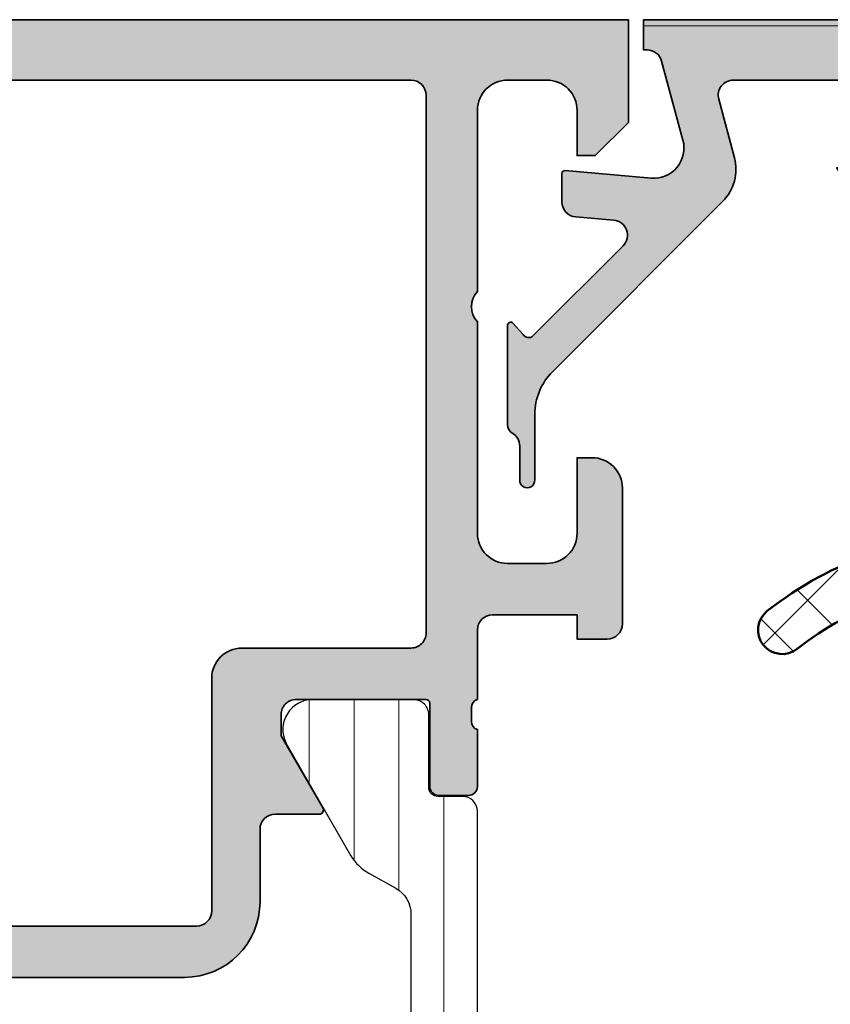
# Model space of a CAD drawing. Header units: millimetres. Extents: x 71658 to 298332, y -154437 to -30421.
# Tile 75 of 155: x 91914 to 91941, y -58646 to -58614. Entities that reach past the tile are written whole.
import ezdxf

# ---------------------------------------------------------------- set-up
doc = ezdxf.new("R2010")
doc.units = ezdxf.units.MM
doc.header["$LTSCALE"] = 500
doc.header["$MEASUREMENT"] = 0
for name, color, linetype, lineweight in [('0S-Profile Aluminium', 254, 'Continuous', 35), ('0S-Profile EPDM', 22, 'Continuous', 25), ('0S-Profile Isolator', 91, 'Continuous', 50), ('0S-Profile PVC-U', 254, 'Continuous', 25), ('0S-Shading Aluminium', 252, 'Continuous', 20), ('0S-Shading EPDM', 25, 'Continuous', 13), ('0S-Shading Isolator', 103, 'Continuous', 25), ('0S-Shading PVC-U', 253, 'Continuous', 13), ('A-13-UKS', 250, 'Continuous', 5)]:
    doc.layers.add(name, color=color, linetype=linetype, lineweight=lineweight)
pattern_1 = [(135, (0, 0), (-1.077630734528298, -1.077630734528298), []), (225, (0, 0), (1.077630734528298, -1.077630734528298), [])]

# ---------------------------------------------------------------- blocks, each defined once
blk = doc.blocks.new('398030__DB51ADBE_D033_4DA4_95DB_C20D081B7720_')
at = {"layer": '0S-Shading Aluminium'}
h = blk.add_hatch(color=256, dxfattribs=at)
edge = h.paths.add_edge_path()
edge.add_line((0, 70), (0, 66.60000610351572))
edge.add_line((0, 66.60000610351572), (1.099998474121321, 65.5))
edge.add_line((1.099998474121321, 65.5), (1.699996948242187, 65.5))
edge.add_line((1.699996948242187, 65.5), (1.699996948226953, 66.99999753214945))
edge.add_ellipse((2.700002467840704, 66.99999753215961), major_axis=(-1.0000055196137, 0), ratio=1, start_angle=270.00000000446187, end_angle=360, ccw=False)
edge.add_line((2.700002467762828, 68.00000305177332), (4.000007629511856, 68.0000030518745))
edge.add_ellipse((4.000007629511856, 67.00001068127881), major_axis=(-0.9999923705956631, 0), ratio=1, start_angle=179.9999271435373, end_angle=270, ccw=False)
edge.add_line((5.000000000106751, 67.00000940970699), (4.999992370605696, 61.00000012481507))
edge.add_ellipse((4.475044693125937, 60.50000769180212), major_axis=(-0.7249568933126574, 0), ratio=1, start_angle=136.3947622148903, end_angle=223.605237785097, ccw=False)
edge.add_line((4.999992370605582, 60.00001525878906), (4.999992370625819, 50.20034336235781))
edge.add_ellipse((3.999998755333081, 50.20034336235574), major_axis=(-0.9999936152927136, 0), ratio=1, start_angle=90.00000000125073, end_angle=180, ccw=False)
edge.add_line((3.999998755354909, 49.20034974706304), (2.699989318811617, 49.20034974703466))
edge.add_ellipse((2.699989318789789, 50.20034211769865), major_axis=(-0.999992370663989, 0), ratio=1, start_angle=0, end_angle=90.00000000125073, ccw=False)
edge.add_line((1.699996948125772, 50.20034211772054), (1.699996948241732, 55.50001525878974))
edge.add_line((1.699996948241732, 55.50001525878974), (1.199974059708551, 55.50001525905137))
edge.add_arc((1.199974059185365, 54.50003814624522), 0.9999771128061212, 89.99999997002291, 180)
edge.add_line((0.1999969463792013, 54.50003814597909), (0.1999969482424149, 47.50034669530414))
edge.add_ellipse((0.1211605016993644, 47.23282610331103), major_axis=(-0.2788950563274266, 0), ratio=1, start_angle=178.8354106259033, end_angle=253.5801235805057, ccw=False)
edge.add_line((0.3999979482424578, 47.22715769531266), (0.3999979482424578, 46.7735636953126))
edge.add_ellipse((0.1211298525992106, 46.76790303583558), major_axis=(-0.2789255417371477, 0), ratio=1, start_angle=106.42459455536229, end_angle=181.1628700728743, ccw=False)
edge.add_line((0.1999969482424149, 46.50035969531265), (0.1999969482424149, 44.62034869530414))
edge.add_arc((0.4999969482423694, 44.62034869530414), 0.3000000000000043, 180, 270)
edge.add_line((0.4999969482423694, 44.32034869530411), (1.479971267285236, 44.32034869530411))
edge.add_arc((1.479971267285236, 44.62034869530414), 0.3000000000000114, 270, 360)
edge.add_line((1.779971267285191, 44.62034869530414), (1.779971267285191, 47.38034669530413))
edge.add_ellipse((1.899971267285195, 47.38034669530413), major_axis=(-0.1200000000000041, 0), ratio=1, start_angle=270.0000000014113, end_angle=360, ccw=False)
edge.add_line((1.899971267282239, 47.50034669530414), (6.19999963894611, 47.50034669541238))
edge.add_ellipse((6.199999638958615, 47.00035701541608), major_axis=(-0.4999896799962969, 0), ratio=1, start_angle=180, end_angle=270.0000000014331, ccw=False)
edge.add_line((6.699989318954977, 47.00035701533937), (6.699989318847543, 46.30034974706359))
edge.add_line((6.699989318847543, 46.30034974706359), (5.311744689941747, 43.89582399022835))
edge.add_arc((5.438705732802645, 43.83914027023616), 0.1390401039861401, 155.9408883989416, 266.6087467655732)
edge.add_line((5.430480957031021, 43.70034364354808), (6.799989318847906, 43.70034364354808))
edge.add_ellipse((6.799989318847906, 43.20034364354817), major_axis=(-0.4999999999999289, 0), ratio=1, start_angle=180, end_angle=270, ccw=False)
edge.add_line((7.299989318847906, 43.20034364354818), (7.29998931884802, 40.80003967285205))
edge.add_arc((9.799989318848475, 40.80003967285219), 2.500000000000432, 180, 270)
edge.add_line((9.799989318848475, 38.30003967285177), (29.29988079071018, 38.30003967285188))
edge.add_arc((29.29988079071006, 40.80003967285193), 2.500000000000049, 270.0000000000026, 360)
edge.add_line((31.79988079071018, 40.80003967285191), (31.79988079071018, 43.20034364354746))
edge.add_ellipse((32.29988079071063, 43.20034364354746), major_axis=(-0.5000000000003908, 0), ratio=1, start_angle=270, end_angle=360, ccw=False)
edge.add_line((32.29988079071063, 43.70034364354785), (33.76938915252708, 43.70034364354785))
edge.add_arc((33.76116437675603, 43.83914027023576), 0.13904010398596, 273.3912532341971, 384.0591116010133)
edge.add_line((33.88812541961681, 43.89582399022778), (32.49988079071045, 46.30034974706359))
edge.add_line((32.49988079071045, 46.30034974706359), (32.49988079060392, 47.00035701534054))
edge.add_ellipse((32.99987047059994, 47.00035701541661), major_axis=(-0.4999896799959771, 0), ratio=1, start_angle=269.99999999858, end_angle=360, ccw=False)
edge.add_line((32.99987047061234, 47.50034669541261), (37.29989884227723, 47.50034669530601))
edge.add_ellipse((37.29989884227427, 47.38034669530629), major_axis=(-0.1199999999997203, 0), ratio=1, start_angle=180, end_angle=269.9999999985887, ccw=False)
edge.add_line((37.41989884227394, 47.38034669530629), (37.41989884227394, 44.62034869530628))
edge.add_arc((37.71989884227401, 44.62034869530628), 0.3000000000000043, 180, 270)
edge.add_line((37.71989884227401, 44.32034869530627), (38.69987316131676, 44.32034869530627))
edge.add_arc((38.69987316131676, 44.62034869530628), 0.3000000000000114, 270, 360)
edge.add_line((38.99987316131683, 44.62034869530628), (38.99987316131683, 46.50035969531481))
edge.add_ellipse((39.07874025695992, 46.76790303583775), major_axis=(-0.2789255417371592, 0), ratio=1, start_angle=-1.1628700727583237, end_angle=73.57540544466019, ccw=False)
edge.add_line((38.79987216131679, 46.77356369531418), (38.79987216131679, 47.22715769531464))
edge.add_ellipse((39.07870960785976, 47.23282610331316), major_axis=(-0.2788950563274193, 0), ratio=1, start_angle=-73.58012358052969, end_angle=1.164589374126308, ccw=False)
edge.add_line((38.99987316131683, 47.50034669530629), (38.99987316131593, 49.79999514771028))
edge.add_ellipse((39.49987316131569, 49.7999951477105), major_axis=(-0.4999999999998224, 0), ratio=1, start_angle=270, end_angle=360, ccw=False)
edge.add_line((39.49987316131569, 50.29999514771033), (42.29986083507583, 50.29999514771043))
edge.add_line((42.29986083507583, 50.29999514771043), (42.29986083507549, 49.49999972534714))
edge.add_line((42.29986083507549, 49.49999972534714), (43.29989538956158, 49.50000735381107))
edge.add_arc((43.29989157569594, 49.99997661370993), 0.4999692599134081, 270.0004370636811, 359.9992228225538)
edge.add_line((43.79986083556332, 49.99996983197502), (43.79992187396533, 54.4998986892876))
edge.add_arc((42.79983439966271, 54.49991225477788), 1.000087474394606, 359.999222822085, 450.0000004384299)
edge.add_line((42.79983439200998, 55.49999972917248), (42.29992187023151, 55.49999972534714))
edge.add_line((42.29992187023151, 55.49999972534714), (42.29992187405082, 53.00008712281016))
edge.add_ellipse((41.29983447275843, 53.00008712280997), major_axis=(-1.000087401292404, 0), ratio=1, start_angle=89.99999990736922, end_angle=180, ccw=False)
edge.add_line((41.29983447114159, 51.99999972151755), (39.99993195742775, 51.99999972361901))
edge.add_ellipse((39.99993195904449, 53.00005852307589), major_axis=(-1.00005879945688, 0), ratio=1, start_angle=0, end_angle=89.99999990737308, ccw=False)
edge.add_line((38.99987315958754, 53.00005852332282), (38.99987316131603, 59.99999972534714))
edge.add_ellipse((39.52471250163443, 60.49999972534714), major_axis=(-0.7248836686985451, 0), ratio=1, start_angle=-43.611576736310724, end_angle=43.611576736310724, ccw=False)
edge.add_line((38.99987316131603, 60.99999972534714), (38.99987316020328, 67.00038766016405))
edge.add_ellipse((39.99992797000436, 67.00038766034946), major_axis=(-1.000054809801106, 0), ratio=1, start_angle=270.0000000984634, end_angle=360, ccw=False)
edge.add_line((39.99992796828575, 68.00044247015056), (41.29983554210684, 68.0004424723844))
edge.add_ellipse((41.29983554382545, 67.00035614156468), major_axis=(-1.000086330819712, 0), ratio=1, start_angle=180, end_angle=270.00000009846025, ccw=False)
edge.add_line((42.29992187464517, 67.00035613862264), (42.2999218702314, 65.49999257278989))
edge.add_line((42.2999218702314, 65.49999257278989), (42.89989745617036, 65.49999257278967))
edge.add_line((42.89989745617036, 65.49999257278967), (43.99987304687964, 66.59996792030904))
edge.add_line((43.99987304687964, 66.59996792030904), (43.99987304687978, 70))
edge.add_line((43.99987304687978, 70), (0, 70))
edge = h.paths.add_edge_path()
edge.add_ellipse((7.199995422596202, 67.50000305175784), major_axis=(-0.5000000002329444, 0), ratio=1, start_angle=269.9999999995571, end_angle=360, ccw=False)
edge.add_line((7.199995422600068, 68.00000305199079), (36.79985516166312, 68.00000305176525))
edge.add_ellipse((36.79985516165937, 67.50000031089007), major_axis=(-0.5000027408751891, 0), ratio=1, start_angle=180, end_angle=269.99999999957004, ccw=False)
edge.add_line((37.29985790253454, 67.50000031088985), (37.29985790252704, 49.7003497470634))
edge.add_ellipse((36.7998579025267, 49.70034974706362), major_axis=(-0.5000000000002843, 0), ratio=1, start_angle=89.99999999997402, end_angle=180, ccw=False)
edge.add_line((36.79985790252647, 49.20034974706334), (31.19988332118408, 49.20034974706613))
edge.add_arc((31.19988332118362, 48.20035179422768), 0.9999979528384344, 89.99999999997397, 179.9998297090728)
edge.add_line((30.19988536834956, 48.20035476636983), (30.19986248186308, 40.50003671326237))
edge.add_ellipse((29.69985174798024, 40.50003819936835), major_axis=(-0.5000107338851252, 0), ratio=1, start_angle=90, end_angle=179.9998297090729, ccw=False)
edge.add_line((29.69985174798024, 40.00002746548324), (9.500018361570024, 40.00002746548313))
edge.add_ellipse((9.500018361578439, 40.50003819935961), major_axis=(-0.5000107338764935, 0), ratio=1, start_angle=0.00017029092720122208, end_angle=89.99999999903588, ccw=False)
edge.add_line((9.000007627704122, 40.50003671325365), (8.999984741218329, 48.20035476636))
edge.add_arc((7.99998678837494, 48.20035179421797), 0.9999979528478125, 0.0001702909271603, 90.00000000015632)
edge.add_line((7.999986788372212, 49.20034974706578), (7.199995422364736, 49.20034974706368))
edge.add_ellipse((7.199995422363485, 49.7003497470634), major_axis=(-0.4999999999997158, 0), ratio=1, start_angle=0, end_angle=90.0000000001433, ccw=False)
edge.add_line((6.699995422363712, 49.7003497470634), (6.699995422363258, 67.50000305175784))
at = {"layer": '0S-Profile Aluminium', "color": 7}
for points in [[(0, 70), (0, 66.60000610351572), (1.099998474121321, 65.5), (1.699996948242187, 65.5), (1.699996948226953, 66.99999753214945)], [(42.29992187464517, 67.00035613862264), (42.2999218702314, 65.49999257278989), (42.89989745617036, 65.49999257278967), (43.99987304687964, 66.59996792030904), (43.99987304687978, 70), (0, 70)], [(2.700002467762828, 68.00000305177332), (4.000007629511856, 68.0000030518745)], [(7.199995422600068, 68.00000305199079), (36.79985516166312, 68.00000305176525)], [(39.99992796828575, 68.00044247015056), (41.29983554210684, 68.0004424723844)], [(6.699995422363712, 49.7003497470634), (6.699995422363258, 67.50000305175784)], [(37.29985790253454, 67.50000031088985), (37.29985790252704, 49.7003497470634)], [(5.000000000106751, 67.00000940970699), (4.999992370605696, 61.00000012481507)], [(38.99987316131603, 60.99999972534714), (38.99987316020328, 67.00038766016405)], [(4.999992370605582, 60.00001525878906), (4.999992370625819, 50.20034336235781)], [(38.99987315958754, 53.00005852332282), (38.99987316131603, 59.99999972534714)], [(1.699996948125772, 50.20034211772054), (1.699996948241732, 55.50001525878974), (1.199974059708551, 55.50001525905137)], [(42.79983439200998, 55.49999972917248), (42.29992187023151, 55.49999972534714), (42.29992187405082, 53.00008712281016)], [(0.1999969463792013, 54.50003814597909), (0.1999969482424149, 47.50034669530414)], [(43.79986083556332, 49.99996983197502), (43.79992187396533, 54.4998986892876)], [(41.29983447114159, 51.99999972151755), (39.99993195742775, 51.99999972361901)], [(39.49987316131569, 50.29999514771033), (42.29986083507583, 50.29999514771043), (42.29986083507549, 49.49999972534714), (43.29989538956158, 49.50000735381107)], [(38.99987316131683, 47.50034669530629), (38.99987316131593, 49.79999514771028)], [(3.999998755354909, 49.20034974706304), (2.699989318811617, 49.20034974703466)], [(7.999986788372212, 49.20034974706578), (7.199995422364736, 49.20034974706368)], [(36.79985790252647, 49.20034974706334), (31.19988332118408, 49.20034974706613)], [(9.000007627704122, 40.50003671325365), (8.999984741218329, 48.20035476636)], [(30.19988536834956, 48.20035476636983), (30.19986248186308, 40.50003671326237)], [(1.779971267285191, 44.62034869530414), (1.779971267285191, 47.38034669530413)], [(1.899971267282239, 47.50034669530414), (6.19999963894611, 47.50034669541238)], [(32.99987047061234, 47.50034669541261), (37.29989884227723, 47.50034669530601)], [(37.41989884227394, 47.38034669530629), (37.41989884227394, 44.62034869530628)], [(0.3999979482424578, 47.22715769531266), (0.3999979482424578, 46.7735636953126)], [(6.699989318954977, 47.00035701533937), (6.699989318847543, 46.30034974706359), (5.311744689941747, 43.89582399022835)], [(33.88812541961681, 43.89582399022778), (32.49988079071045, 46.30034974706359), (32.49988079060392, 47.00035701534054)], [(38.79987216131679, 46.77356369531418), (38.79987216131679, 47.22715769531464)], [(0.1999969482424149, 46.50035969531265), (0.1999969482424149, 44.62034869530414)], [(38.99987316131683, 44.62034869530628), (38.99987316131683, 46.50035969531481)], [(0.4999969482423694, 44.32034869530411), (1.479971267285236, 44.32034869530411)], [(37.71989884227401, 44.32034869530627), (38.69987316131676, 44.32034869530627)], [(5.430480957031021, 43.70034364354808), (6.799989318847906, 43.70034364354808)], [(32.29988079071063, 43.70034364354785), (33.76938915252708, 43.70034364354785)], [(7.299989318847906, 43.20034364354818), (7.29998931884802, 40.80003967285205)], [(31.79988079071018, 40.80003967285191), (31.79988079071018, 43.20034364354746)], [(29.69985174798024, 40.00002746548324), (9.500018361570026, 40.00002746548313)], [(9.799989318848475, 38.30003967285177), (29.29988079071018, 38.30003967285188)]]:
    blk.add_lwpolyline(points, dxfattribs=at)
at = {"layer": '0S-Profile Aluminium', "color": 7, "extrusion": (0, 0, -1)}
for centre, radius, start, end in [((-2.700002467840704, 66.99999753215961), 1.0000055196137, 0, 89.9999999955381), ((-4.000007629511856, 67.00001068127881), 0.9999923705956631, 90, 180.0000728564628), ((-7.199995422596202, 67.50000305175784), 0.5000000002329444, 0, 90.00000000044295), ((-36.79985516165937, 67.50000031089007), 0.5000027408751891, 90.00000000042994, 180), ((-39.99992797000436, 67.00038766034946), 1.000054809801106, 0, 89.99999990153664), ((-41.29983554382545, 67.00035614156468), 1.000086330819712, 89.99999990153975, 180), ((-4.475044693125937, 60.50000769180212), 0.7249568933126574, 136.394762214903, 223.6052377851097), ((-39.52471250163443, 60.49999972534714), 0.7248836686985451, 316.3884232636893, 43.6115767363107), ((-39.99993195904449, 53.00005852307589), 1.00005879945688, 270.000000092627, 0), ((-41.29983447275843, 53.00008712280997), 1.000087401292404, 180, 270.0000000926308), ((-2.699989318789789, 50.20034211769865), 0.999992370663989, 269.9999999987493, 0), ((-3.999998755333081, 50.20034336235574), 0.9999936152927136, 180, 269.9999999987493), ((-39.49987316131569, 49.7999951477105), 0.4999999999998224, 0, 90), ((-7.199995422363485, 49.7003497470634), 0.4999999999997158, 269.9999999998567, 0), ((-36.7998579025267, 49.70034974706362), 0.5000000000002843, 180, 270.000000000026), ((-0.1211605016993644, 47.23282610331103), 0.2788950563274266, 106.4198764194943, 181.1645893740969), ((-1.899971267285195, 47.38034669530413), 0.1200000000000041, 0, 89.99999999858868), ((-6.199999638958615, 47.00035701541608), 0.4999896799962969, 89.99999999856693, 180), ((-32.99987047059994, 47.00035701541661), 0.4999896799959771, 0, 90.00000000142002), ((-37.29989884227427, 47.38034669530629), 0.1199999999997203, 90.00000000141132, 180), ((-39.07870960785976, 47.23282610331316), 0.2788950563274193, 358.8354106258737, 73.58012358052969), ((-0.1211298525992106, 46.76790303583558), 0.2789255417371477, 178.8371299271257, 253.5754054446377), ((-39.07874025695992, 46.76790303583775), 0.2789255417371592, 286.4245945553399, 1.162870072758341), ((-6.799989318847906, 43.20034364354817), 0.4999999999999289, 90, 180), ((-32.29988079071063, 43.20034364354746), 0.5000000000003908, 0, 90), ((-9.500018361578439, 40.50003819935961), 0.5000107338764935, 270.0000000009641, 359.9998297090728), ((-29.69985174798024, 40.50003819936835), 0.5000107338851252, 180.0001702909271, 270)]:
    blk.add_arc(centre, radius, start, end, dxfattribs=at)
at = {"layer": '0S-Profile Aluminium', "color": 7}
for centre, radius, start, end in [((1.199974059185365, 54.50003814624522), 0.9999771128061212, 89.99999997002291, 180), ((42.79983439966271, 54.49991225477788), 1.000087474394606, 359.999222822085, 90.00000043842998), ((43.29989157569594, 49.99997661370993), 0.4999692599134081, 270.0004370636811, 359.9992228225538), ((7.99998678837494, 48.20035179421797), 0.9999979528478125, 0.0001702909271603, 90.00000000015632), ((31.19988332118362, 48.20035179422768), 0.9999979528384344, 89.99999999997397, 179.9998297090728), ((0.4999969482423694, 44.62034869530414), 0.3000000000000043, 180, 270), ((1.479971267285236, 44.62034869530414), 0.3000000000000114, 270, 0), ((37.71989884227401, 44.62034869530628), 0.3000000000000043, 180, 270), ((38.69987316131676, 44.62034869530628), 0.3000000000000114, 270, 0), ((5.438705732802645, 43.83914027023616), 0.1390401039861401, 155.9408883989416, 266.6087467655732), ((33.76116437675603, 43.83914027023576), 0.13904010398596, 273.3912532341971, 24.05911160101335), ((9.799989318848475, 40.80003967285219), 2.500000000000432, 180, 270), ((29.29988079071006, 40.80003967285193), 2.500000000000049, 270.0000000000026, 0)]:
    blk.add_arc(centre, radius, start, end, dxfattribs=at)
blk = doc.blocks.new('284157__9BE3FF6F_8605_4A20_82E2_70AA1A588AA8___6CF8CFFC_4920_4AF9_9393_704E1B1BBB4E_')
at = {"layer": '0S-Shading PVC-U'}
h = blk.add_hatch(dxfattribs=at)
h.set_pattern_fill('ANSI31', color=256, scale=0.4680000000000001, angle=45, style=0)
h.set_pattern_definition([(90, (0, 0), (-1.485899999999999, 3e-16), [])])
edge = h.paths.add_edge_path()
edge.add_line((36.80000407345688, 40.38565382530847), (36.80326111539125, 19.61437180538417))
edge.add_ellipse((35.8032607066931, 19.61437259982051), major_axis=(-1.000000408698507, 0), ratio=1, start_angle=119.99988120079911, end_angle=179.9999544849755, ccw=False)
edge.add_line((36.30325911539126, 18.74834580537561), (35.40951016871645, 18.24666697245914))
edge.add_arc((36.11358470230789, 16.92217497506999), 1.499999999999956, 117.9942546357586, 150.0000034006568)
edge.add_line((34.81454655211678, 17.6721748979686), (32.71777861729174, 14.04046580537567))
edge.add_arc((33.55903126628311, 13.49983088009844), 0.9999960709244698, 147.2729839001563, 261.8183919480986)
edge.add_line((33.41672061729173, 12.51001280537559), (36.8832621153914, 12.51001280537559))
edge.add_arc((36.88826475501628, 13.01500873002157), 0.5050207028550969, 269.4324295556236, 359.4330345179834)
edge.add_line((37.39326073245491, 13.01001142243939), (37.39292878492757, 15.40996831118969))
edge.add_ellipse((37.69292878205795, 15.41000980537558), major_axis=(-0.3000000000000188, 0), ratio=1, start_angle=-90.00000000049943, end_angle=0.007924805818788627, ccw=False)
edge.add_line((37.69292878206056, 15.71000980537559), (38.50326279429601, 15.71000980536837))
edge.add_arc((38.50326279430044, 16.21000712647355), 0.4999973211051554, 269.9999999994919, 360.0067663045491)
edge.add_line((39.00326011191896, 16.21006617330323), (39.00000306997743, 43.7900775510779))
edge.add_arc((38.50000575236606, 43.79001850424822), 0.4999973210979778, 0.0067663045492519, 90.0000000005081)
edge.add_line((38.50000575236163, 44.29001582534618), (37.68967174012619, 44.29001582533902))
edge.add_ellipse((37.68967174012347, 44.59001582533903), major_axis=(-0.3000000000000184, 0), ratio=1, start_angle=-0.007924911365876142, end_angle=90.00000000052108, ccw=False)
edge.add_line((37.38967174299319, 44.59005732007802), (37.39000368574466, 46.9899476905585))
edge.add_arc((36.8900077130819, 46.99001684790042), 0.4999959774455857, 359.9920750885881, 450.0000000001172)
edge.add_line((36.89000771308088, 47.49001282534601), (33.41346357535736, 47.49001282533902))
edge.add_arc((33.55577422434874, 46.50019475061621), 0.9999960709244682, 98.18160805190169, 212.7270160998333)
edge.add_line((32.71452157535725, 45.95955982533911), (34.81128951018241, 42.32785073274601))
edge.add_arc((36.11032766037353, 43.07785065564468), 1.499999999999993, 209.999996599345, 242.0057453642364)
edge.add_line((35.40625312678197, 41.75335865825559), (36.30000207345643, 41.25167982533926))
edge.add_ellipse((35.80000366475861, 40.38565303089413), major_axis=(-1.000000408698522, 0), ratio=1, start_angle=180.0000455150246, end_angle=240.0001187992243, ccw=False)
at = {"layer": '0S-Profile PVC-U', "color": 7}
for points in [[(36.89000771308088, 47.49001282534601), (33.41346357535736, 47.49001282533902)], [(37.38967174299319, 44.59005732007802), (37.39000368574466, 46.9899476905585)], [(32.71452157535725, 45.95955982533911), (34.81128951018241, 42.32785073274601)], [(38.50000575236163, 44.29001582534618), (37.68967174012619, 44.29001582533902)], [(39.00326011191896, 16.21006617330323), (39.00000306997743, 43.7900775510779)], [(35.40625312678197, 41.75335865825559), (36.30000207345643, 41.25167982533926)], [(36.80000407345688, 40.38565382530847), (36.80326111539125, 19.61437180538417)]]:
    blk.add_lwpolyline(points, dxfattribs=at)
for centre, radius, start, end in [((33.55577422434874, 46.50019475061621), 0.9999960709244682, 98.18160805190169, 212.7270160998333), ((36.8900077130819, 46.99001684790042), 0.4999959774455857, 359.9920750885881, 90.00000000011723), ((38.50000575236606, 43.79001850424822), 0.4999973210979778, 0.0067663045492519, 90.0000000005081), ((36.11032766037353, 43.07785065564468), 1.499999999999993, 209.999996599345, 242.0057453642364)]:
    blk.add_arc(centre, radius, start, end, dxfattribs=at)
at = {"layer": '0S-Profile PVC-U', "color": 7, "extrusion": (0, 0, -1)}
for centre, radius, start, end in [((-37.68967174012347, 44.59001582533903), 0.3000000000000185, 269.9999999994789, 0.007924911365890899), ((-35.80000366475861, 40.38565303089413), 1.000000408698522, 119.9998812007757, 179.9999544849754)]:
    blk.add_arc(centre, radius, start, end, dxfattribs=at)
blk = doc.blocks.new('372200__F6838B14_9C53_46C1_92AB_A7FBE232FCFD_')
at = {"layer": '0S-Profile Aluminium', "color": 7}
blk.add_blockref('398030__DB51ADBE_D033_4DA4_95DB_C20D081B7720_', (0, 0), dxfattribs=at)
at = {"layer": '0S-Profile PVC-U', "color": 7}
blk.add_blockref('284157__9BE3FF6F_8605_4A20_82E2_70AA1A588AA8___6CF8CFFC_4920_4AF9_9393_704E1B1BBB4E_', (0, 0), dxfattribs=at)
blk = doc.blocks.new('184040__708CD45E_6CC6_4B98_8DF1_6403EB38A42C_')
at = {"layer": '0S-Shading Aluminium'}
h = blk.add_hatch(color=256, dxfattribs=at)
edge = h.paths.add_edge_path()
edge.add_ellipse((21.49995149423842, -0.5000008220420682), major_axis=(-0.5000008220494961, 0), ratio=1, start_angle=180.0002205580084, end_angle=269.9996872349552, ccw=False)
edge.add_line((21.99995231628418, -0.4999988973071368), (21.99995231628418, -14.49992275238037))
edge.add_ellipse((21.49994646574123, -14.4999169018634), major_axis=(-0.500005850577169, 0), ratio=1, start_angle=90.00088897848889, end_angle=179.9993295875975, ccw=False)
edge.add_line((21.49995422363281, -14.99992275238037), (20.49995613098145, -14.99992275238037))
edge.add_arc((20.49995416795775, -15.49992078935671), 0.4999980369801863, 89.99977505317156, 180.0002249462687)
edge.add_line((19.99995613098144, -15.49992275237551), (19.99995613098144, -16.49991989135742))
edge.add_ellipse((19.49995195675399, -16.49991571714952), major_axis=(-0.5000041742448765, 0), ratio=1, start_angle=90.00069689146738, end_angle=179.9995216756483, ccw=False)
edge.add_line((19.49995803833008, -16.99991989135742), (18.49995994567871, -16.99991989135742))
edge.add_ellipse((18.49996770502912, -16.49991213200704), major_axis=(-0.5000077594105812, 0), ratio=1, start_angle=0.0008891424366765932, end_angle=89.99911085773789, ccw=False)
edge.add_line((17.99995994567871, -16.49991989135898), (17.99995994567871, -15.7437031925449))
edge.add_arc((17.49995994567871, -15.7437031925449), 0.5, 0, 110.0114288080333)
edge.add_line((17.32885615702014, -15.27389100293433), (12.67107708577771, -16.97023618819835))
edge.add_ellipse((12.49997329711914, -16.50042399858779), major_axis=(-0.4999999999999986, 0), ratio=1, start_angle=0, end_angle=110.01142880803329, ccw=False)
edge.add_line((11.99997329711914, -16.50042399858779), (11.99997329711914, -16.18138489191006))
edge.add_ellipse((12.49997329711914, -16.18138489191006), major_axis=(-0.5000000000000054, 0), ratio=1, start_angle=290.01026182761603, end_angle=360, ccw=False)
edge.add_line((12.32887907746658, -15.71156921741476), (18.31904821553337, -13.53011089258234))
edge.add_ellipse((18.49014243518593, -13.99992656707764), major_axis=(-0.4999999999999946, 0), ratio=1, start_angle=270, end_angle=290.01026182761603, ccw=False)
edge.add_line((18.49014243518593, -13.49992656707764), (19.99995613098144, -13.49992656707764))
edge.add_arc((19.99994868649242, -12.99991912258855), 0.5000074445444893, 270.0008530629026, 359.9991469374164)
edge.add_line((20.49995613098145, -12.99992656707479), (20.49995613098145, -3.064993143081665))
edge.add_arc((19.00022007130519, -3.065355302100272), 1.499736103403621, 0.0138358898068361, 92.45578114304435)
edge.add_line((18.93595886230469, -1.566996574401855), (9.278591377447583, -1.980512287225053))
edge.add_arc((9.299981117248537, -2.480054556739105), 0.4999999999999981, 92.45183186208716, 180)
edge.add_line((8.799981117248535, -2.480054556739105), (8.799981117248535, -5.312190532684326))
edge.add_ellipse((8.00090272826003, -5.188209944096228), major_axis=(-0.8086392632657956, 0), ratio=1, start_angle=25.09690427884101, end_angle=171.180624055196, ccw=False)
edge.add_line((7.268605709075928, -5.531194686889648), (6.89998435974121, -4.899989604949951))
edge.add_line((6.89998435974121, -4.899989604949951), (7.499984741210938, -4.899989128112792))
edge.add_line((7.499984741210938, -4.899989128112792), (7.499982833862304, -2.49999451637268))
edge.add_arc((6.999986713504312, -2.499991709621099), 0.4999961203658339, 359.9996783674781, 450.0001167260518)
edge.add_line((6.999985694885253, -1.999995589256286), (3.472488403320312, -2))
edge.add_arc((3.472513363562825, -2.50001698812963), 0.5000169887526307, 90.00286013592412, 194.9993049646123)
edge.add_line((2.989532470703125, -2.629425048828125), (3.5091552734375, -4.568679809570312))
edge.add_ellipse((2.060265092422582, -4.956903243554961), major_axis=(-1.500000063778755, 0), ratio=1, start_angle=134.9992078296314, end_angle=194.9997963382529, ccw=False)
edge.add_line((3.12091064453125, -6.017578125), (-2.514219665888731, -11.65270843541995))
edge.add_arc((-1.100006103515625, -13.06692199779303), 2, 135.0000000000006, 180)
edge.add_line((-3.100006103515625, -13.06692199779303), (-3.100006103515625, -15.23031616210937))
edge.add_ellipse((-3.349998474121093, -15.24584898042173), major_axis=(-0.2504744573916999, 0), ratio=1, start_angle=-3.5553978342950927, end_angle=183.5553978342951, ccw=False)
edge.add_line((-3.599990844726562, -15.23031616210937), (-3.599990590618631, -14.11121652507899))
edge.add_arc((-4.099990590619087, -14.11121641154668), 0.5000000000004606, 359.9999869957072, 419.3429707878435)
edge.add_ellipse((-3.683735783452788, -13.40896420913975), major_axis=(-0.3163493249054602, 0), ratio=1, start_angle=-1.329076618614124, end_angle=59.34297078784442, ccw=False)
edge.add_line((-4, -13.40162658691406), (-4, -10.11160193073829))
edge.add_ellipse((-3.899999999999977, -10.11160193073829), major_axis=(-0.1000000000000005, 0), ratio=1, start_angle=222.1440459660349, end_angle=360, ccw=False)
edge.add_line((-3.825853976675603, -10.04450224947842), (-3.481292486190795, -10.42524719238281))
edge.add_arc((-3.308065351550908, -10.32518575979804), 0.2000498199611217, 210.0120793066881, 314.9868505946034)
edge.add_line((-3.166641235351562, -10.4666748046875), (-0.1784737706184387, -7.484163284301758))
edge.add_arc((-0.5320211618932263, -7.130615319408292), 0.4999919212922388, 314.999953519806, 445.0013822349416)
edge.add_line((-0.4884560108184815, -6.632524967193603), (-1.743575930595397, -6.529022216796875))
edge.add_ellipse((-1.700000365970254, -6.030928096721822), major_axis=(-0.4999965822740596, 0), ratio=1, start_angle=0.00016830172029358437, end_angle=85.00023108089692, ccw=False)
edge.add_line((-2.199996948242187, -6.030929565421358), (-2.199996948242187, -5.092412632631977))
edge.add_ellipse((-2.099996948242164, -5.092412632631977), major_axis=(-0.0999999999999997, 0), ratio=1, start_angle=264.94662429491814, end_angle=360, ccw=False)
edge.add_line((-2.091188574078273, -4.992801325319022), (0.7523010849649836, -5.244243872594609))
edge.add_arc((0.840384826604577, -4.248130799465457), 1, 264.9466242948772, 375.1087108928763)
edge.add_line((1.80581784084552, -3.987479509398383), (1.09930419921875, -1.37060546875))
edge.add_arc((0.6163470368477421, -1.499987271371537), 0.4999872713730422, 14.99710225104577, 89.99985907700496)
edge.add_line((0.6163482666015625, -1), (0.5000152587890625, -1))
edge.add_line((0.5000152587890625, -1), (0.5000152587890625, 0))
edge.add_line((0.5000152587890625, 0), (21.49995422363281, 0))
at = {"layer": '0S-Profile Aluminium', "color": 7}
for points in [[(0.6163482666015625, -1), (0.5000152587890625, -1), (0.5000152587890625, 0), (21.49995422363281, 0)], [(21.99995231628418, -0.4999988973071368), (21.99995231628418, -14.49992275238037)], [(1.80581784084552, -3.987479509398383), (1.09930419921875, -1.37060546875)], [(18.93595886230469, -1.566996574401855), (9.278591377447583, -1.980512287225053)], [(6.999985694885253, -1.999995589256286), (3.472488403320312, -2)], [(7.268605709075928, -5.531194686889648), (6.89998435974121, -4.899989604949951), (7.499984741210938, -4.899989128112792), (7.499982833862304, -2.49999451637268)], [(8.799981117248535, -2.480054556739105), (8.799981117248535, -5.312190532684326)], [(2.989532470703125, -2.629425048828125), (3.5091552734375, -4.568679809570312)], [(20.49995613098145, -12.99992656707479), (20.49995613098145, -3.064993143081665)], [(-2.199996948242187, -6.030929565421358), (-2.199996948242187, -5.092412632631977)], [(-2.091188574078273, -4.992801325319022), (0.7523010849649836, -5.244243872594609)], [(3.12091064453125, -6.017578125), (-2.514219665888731, -11.65270843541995)], [(-0.4884560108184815, -6.632524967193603), (-1.743575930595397, -6.529022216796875)], [(-3.166641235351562, -10.4666748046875), (-0.1784737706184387, -7.484163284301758)], [(-3.825853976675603, -10.04450224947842), (-3.481292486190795, -10.42524719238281)], [(-4, -13.40162658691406), (-4, -10.11160193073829)], [(-3.100006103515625, -13.06692199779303), (-3.100006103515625, -15.23031616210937)], [(12.32887907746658, -15.71156921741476), (18.31904821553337, -13.53011089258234)], [(18.49014243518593, -13.49992656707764), (19.99995613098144, -13.49992656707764)], [(-3.599990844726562, -15.23031616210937), (-3.599990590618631, -14.11121652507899)], [(17.32885615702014, -15.27389100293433), (12.67107708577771, -16.97023618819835)], [(21.49995422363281, -14.99992275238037), (20.49995613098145, -14.99992275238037)], [(19.99995613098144, -15.49992275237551), (19.99995613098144, -16.49991989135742)], [(17.99995994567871, -16.49991989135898), (17.99995994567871, -15.7437031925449)], [(11.99997329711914, -16.50042399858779), (11.99997329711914, -16.18138489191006)], [(19.49995803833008, -16.99991989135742), (18.49995994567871, -16.99991989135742)]]:
    blk.add_lwpolyline(points, dxfattribs=at)
at = {"layer": '0S-Profile Aluminium', "color": 7, "extrusion": (0, 0, -1)}
for centre, radius, start, end in [((-21.49995149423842, -0.5000008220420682), 0.5000008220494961, 90.00031276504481, 179.9997794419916), ((-2.060265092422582, -4.956903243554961), 1.500000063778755, 165.0002036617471, 225.0007921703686), ((2.099996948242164, -5.092412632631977), 0.0999999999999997, 0, 95.05337570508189), ((-8.00090272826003, -5.188209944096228), 0.8086392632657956, 188.8193759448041, 334.903095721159), ((1.700000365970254, -6.030928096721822), 0.4999965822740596, 274.9997689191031, 359.9998316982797), ((3.899999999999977, -10.11160193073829), 0.1000000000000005, 0, 137.8559540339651), ((3.683735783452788, -13.40896420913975), 0.3163493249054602, 300.6570292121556, 1.329076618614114), ((-18.49014243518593, -13.99992656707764), 0.4999999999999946, 69.98973817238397, 90), ((-21.49994646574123, -14.4999169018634), 0.500005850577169, 180.0006704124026, 269.9991110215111), ((3.349998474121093, -15.24584898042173), 0.2504744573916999, 176.4446021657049, 3.555397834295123), ((-12.49997329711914, -16.18138489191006), 0.5000000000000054, 0, 69.98973817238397), ((-12.49997329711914, -16.50042399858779), 0.4999999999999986, 249.9885711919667, 0), ((-18.49996770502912, -16.49991213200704), 0.5000077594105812, 270.0008891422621, 359.9991108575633), ((-19.49995195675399, -16.49991571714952), 0.5000041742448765, 180.0004783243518, 269.9993031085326)]:
    blk.add_arc(centre, radius, start, end, dxfattribs=at)
at = {"layer": '0S-Profile Aluminium', "color": 7}
for centre, radius, start, end in [((0.6163470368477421, -1.499987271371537), 0.4999872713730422, 14.99710225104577, 89.99985907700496), ((19.00022007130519, -3.065355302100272), 1.499736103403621, 0.0138358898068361, 92.45578114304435), ((3.472513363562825, -2.50001698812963), 0.5000169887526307, 90.00286013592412, 194.9993049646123), ((6.999986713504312, -2.499991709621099), 0.4999961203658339, 359.9996783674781, 90.00011672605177), ((9.299981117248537, -2.480054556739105), 0.4999999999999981, 92.45183186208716, 180), ((0.840384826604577, -4.248130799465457), 1, 264.9466242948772, 15.10871089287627), ((-0.5320211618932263, -7.130615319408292), 0.4999919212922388, 314.999953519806, 85.0013822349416), ((-3.308065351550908, -10.32518575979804), 0.2000498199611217, 210.0120793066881, 314.9868505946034), ((-1.100006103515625, -13.06692199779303), 2, 135.0000000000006, 180), ((19.99994868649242, -12.99991912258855), 0.5000074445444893, 270.0008530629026, 359.9991469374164), ((-4.099990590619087, -14.11121641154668), 0.5000000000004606, 359.9999869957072, 59.34297078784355), ((17.49995994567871, -15.7437031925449), 0.5, 0, 110.0114288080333), ((20.49995416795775, -15.49992078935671), 0.4999980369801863, 89.99977505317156, 180.0002249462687)]:
    blk.add_arc(centre, radius, start, end, dxfattribs=at)
blk = doc.blocks.new('184040__180C10D1_CC3E_4BBB_AD6F_D7CFE45121D4_')
at = {"layer": '0S-Profile Aluminium', "color": 7}
blk.add_blockref('184040__708CD45E_6CC6_4B98_8DF1_6403EB38A42C_', (0, 0), dxfattribs=at)
blk = doc.blocks.new('284835__B229EFDF_C72F_4178_AA2B_F1941C5BCA17_')
at = {"layer": '0S-Shading EPDM'}
h = blk.add_hatch(dxfattribs=at)
h.set_pattern_fill('ANSI37', color=256, scale=0.625, angle=90, style=0)
h.set_pattern_definition([(135, (0, 0), (-1.403165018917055, -1.403165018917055), []), (225, (0, 0), (1.403165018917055, -1.403165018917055), [])])
edge = h.paths.add_edge_path()
edge.add_ellipse((43.66423549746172, -10.18986590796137), major_axis=(-44.99999999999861, 0), ratio=1, start_angle=347.6117313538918, end_angle=349.82546712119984, ccw=False)
edge.add_ellipse((0.0050202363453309, -0.6001358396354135), major_axis=(-0.3000000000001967, 0), ratio=1, start_angle=259.0000000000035, end_angle=347.61173135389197, ccw=False)
edge.add_line((0.0622629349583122, -0.3056476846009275), (1.462262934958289, -0.5777801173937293))
edge.add_ellipse((1.405020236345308, -0.8722682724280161), major_axis=(-0.3000000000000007, 0), ratio=1, start_angle=172.7861533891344, end_angle=258.9999999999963, ccw=False)
edge.add_line((1.702645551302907, -0.9099401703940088), (1.588408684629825, -1.812463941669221))
edge.add_arc((1.886033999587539, -1.850135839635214), 0.2999999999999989, 172.7861533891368, 270)
edge.add_line((1.886033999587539, -2.150135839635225), (3.940362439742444, -2.150135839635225))
edge.add_arc((3.940362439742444, -1.850135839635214), 0.3000000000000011, 270, 340.000000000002)
edge.add_line((4.222270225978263, -1.952741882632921), (4.642733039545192, -0.7975297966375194))
edge.add_ellipse((4.924447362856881, -0.9000654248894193), major_axis=(-0.2997941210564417, 0), ratio=1, start_angle=221.0832928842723, end_angle=340.00000000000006, ccw=False)
edge.add_arc((16.60976252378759, 7.743208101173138), 14.23572638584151, 216.3925661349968, 246.7998945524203)
edge.add_ellipse((10.71033093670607, -6.034065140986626), major_axis=(-0.7515029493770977, 0), ratio=1, start_angle=186.3455558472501, end_angle=247.18849019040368, ccw=False)
edge.add_ellipse((14.32403338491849, 9.992060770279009), major_axis=(-16.19876317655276, 0), ratio=1, start_angle=58.20025917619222, end_angle=79.80628955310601, ccw=False)
edge.add_arc((5.524587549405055, -4.200135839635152), 0.4999999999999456, 58.20025917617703, 89.73349204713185)
edge.add_line((5.526913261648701, -3.700141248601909), (4.923459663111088, -3.700135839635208))
edge.add_arc((4.923459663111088, -4.200135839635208), 0.4999999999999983, 90, 155.0000000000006)
edge.add_line((4.470305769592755, -3.988826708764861), (3.979233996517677, -4.743434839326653))
edge.add_arc((3.435449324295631, -4.489863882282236), 0.6000000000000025, 335.0000000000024, 450)
edge.add_line((3.435449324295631, -3.889863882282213), (1.205020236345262, -3.889863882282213))
edge.add_arc((1.205020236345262, -4.489863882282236), 0.600000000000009, 90, 123.4302071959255)
edge.add_arc((0.9846519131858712, -4.156040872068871), 0.2000000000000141, 123.430207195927, 143.1723753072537)
edge.add_ellipse((-1.283585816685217, -2.457475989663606), major_axis=(-2.633729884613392, 0), ratio=1, start_angle=107.1260122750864, end_angle=143.1723753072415, ccw=False)
edge.add_arc((-0.1371332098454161, -5.903102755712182), 1.000000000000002, 111.7703337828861, 180.0163507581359)
edge.add_line((-1.137133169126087, -5.903388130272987), (-1.137133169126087, -6.800309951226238))
edge.add_ellipse((-1.126276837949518, -5.600359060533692), major_axis=(-1.200000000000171, 0), ratio=1, start_angle=-35.077921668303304, end_angle=89.4816412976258, ccw=False)
edge.add_arc((-6.079615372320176, -0.9637793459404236), 5.599071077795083, 315.1761309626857, 346.8167431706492)
at = {"layer": '0S-Profile EPDM', "color": 7}
for points in [[(0.0622629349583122, -0.3056476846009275), (1.462262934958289, -0.5777801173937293)], [(1.702645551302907, -0.9099401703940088), (1.588408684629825, -1.812463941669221)], [(4.222270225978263, -1.952741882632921), (4.642733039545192, -0.7975297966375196)], [(1.886033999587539, -2.150135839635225), (3.940362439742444, -2.150135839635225)], [(3.435449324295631, -3.889863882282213), (1.205020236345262, -3.889863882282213)], [(5.526913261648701, -3.700141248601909), (4.923459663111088, -3.700135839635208)], [(4.470305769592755, -3.988826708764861), (3.979233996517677, -4.743434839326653)], [(-1.137133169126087, -5.903388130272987), (-1.137133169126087, -6.800309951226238)]]:
    blk.add_lwpolyline(points, dxfattribs=at)
at = {"layer": '0S-Profile EPDM', "color": 7, "extrusion": (0, 0, -1)}
for centre, radius, start, end in [((-0.0050202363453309, -0.6001358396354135), 0.3000000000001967, 12.38826864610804, 100.9999999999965), ((-43.66423549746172, -10.18986590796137), 44.99999999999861, 10.17453287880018, 12.38826864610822), ((-1.405020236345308, -0.8722682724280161), 0.3000000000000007, 101.0000000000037, 187.2138466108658), ((-4.924447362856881, -0.9000654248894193), 0.2997941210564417, 19.99999999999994, 138.9167071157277), ((-14.32403338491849, 9.992060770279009), 16.19876317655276, 280.193710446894, 301.7997408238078), ((1.283585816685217, -2.457475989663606), 2.633729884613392, 216.8276246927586, 252.8739877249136), ((1.126276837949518, -5.600359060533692), 1.200000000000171, 270.5183587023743, 35.07792166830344), ((-10.71033093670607, -6.034065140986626), 0.7515029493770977, 112.8115098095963, 173.6544441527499)]:
    blk.add_arc(centre, radius, start, end, dxfattribs=at)
at = {"layer": '0S-Profile EPDM', "color": 7}
for centre, radius, start, end in [((16.60976252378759, 7.743208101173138), 14.23572638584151, 216.3925661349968, 246.7998945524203), ((1.886033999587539, -1.850135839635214), 0.2999999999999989, 172.7861533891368, 270), ((3.940362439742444, -1.850135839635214), 0.3000000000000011, 270, 340.000000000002), ((-6.079615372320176, -0.9637793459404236), 5.599071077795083, 315.1761309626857, 346.8167431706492), ((1.205020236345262, -4.489863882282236), 0.600000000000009, 90, 123.4302071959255), ((3.435449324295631, -4.489863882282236), 0.6000000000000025, 335.0000000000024, 90), ((4.923459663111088, -4.200135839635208), 0.4999999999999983, 90, 155.0000000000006), ((5.524587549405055, -4.200135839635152), 0.4999999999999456, 58.20025917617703, 89.73349204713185), ((0.9846519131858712, -4.156040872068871), 0.2000000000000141, 123.430207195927, 143.1723753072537), ((-0.1371332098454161, -5.903102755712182), 1.000000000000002, 111.7703337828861, 180.0163507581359)]:
    blk.add_arc(centre, radius, start, end, dxfattribs=at)
blk = doc.blocks.new('284835__7099A03B_2E67_43DF_8796_9774F2F0C4DF_')
at = {"layer": '0S-Shading Isolator'}
h = blk.add_hatch(dxfattribs=at)
h.set_pattern_fill('ANSI37', color=256, scale=0.48, angle=90, style=0)
h.set_pattern_definition(pattern_1)
edge = h.paths.add_edge_path()
edge.add_ellipse((16.90502023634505, -5.200135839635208), major_axis=(-0.8000000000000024, 0), ratio=1, start_angle=51.78678929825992, end_angle=231.7867892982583, ccw=False)
edge.add_arc((9.97681700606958, -14.00013583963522), 10.4, 51.78678929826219, 89.99999999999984)
edge.add_line((9.976817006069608, -3.600135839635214), (8.949837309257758, -3.600135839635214))
edge.add_arc((8.949837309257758, -3.900135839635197), 0.3000000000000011, 90, 214.689682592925)
edge.add_ellipse((16.60976252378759, 7.743208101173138), major_axis=(-14.21572638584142, 0), ratio=1, start_angle=38.61694950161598, end_angle=56.20750335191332, ccw=False)
edge.add_arc((7.616275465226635, 0.999864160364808), 2.999999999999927, 225.2035692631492, 270)
edge.add_line((7.616275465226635, -2.00013583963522), (9.976817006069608, -2.00013583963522))
edge.add_ellipse((9.97681700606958, -14.00013583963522), major_axis=(-12, 0), ratio=1, start_angle=231.7867892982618, end_angle=269.9999999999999, ccw=False)
at = {"layer": '0S-Profile Isolator', "color": 7}
for points in [[(7.616275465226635, -2.00013583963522), (9.976817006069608, -2.00013583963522)], [(9.976817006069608, -3.600135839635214), (8.949837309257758, -3.600135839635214)]]:
    blk.add_lwpolyline(points, dxfattribs=at)
at = {"layer": '0S-Profile Isolator', "color": 7, "extrusion": (0, 0, -1)}
for centre, radius, start, end in [((-16.60976252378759, 7.743208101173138), 14.21572638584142, 303.7924966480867, 321.383050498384), ((-9.97681700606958, -14.00013583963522), 12, 90.00000000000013, 128.2132107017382), ((-16.90502023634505, -5.200135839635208), 0.8000000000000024, 128.2132107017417, 308.2132107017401)]:
    blk.add_arc(centre, radius, start, end, dxfattribs=at)
at = {"layer": '0S-Profile Isolator', "color": 7}
for centre, radius, start, end in [((7.616275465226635, 0.999864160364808), 2.999999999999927, 225.2035692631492, 270), ((8.949837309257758, -3.900135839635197), 0.3000000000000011, 90, 214.689682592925), ((9.97681700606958, -14.00013583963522), 10.4, 51.78678929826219, 89.99999999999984)]:
    blk.add_arc(centre, radius, start, end, dxfattribs=at)
blk = doc.blocks.new('284835__7CF82439_A1ED_4F75_8621_2110CAD7C92C_')
at = {"layer": '0S-Shading Isolator'}
h = blk.add_hatch(dxfattribs=at)
h.set_pattern_fill('ANSI37', color=256, scale=0.48, angle=90, style=0)
h.set_pattern_definition(pattern_1)
edge = h.paths.add_edge_path()
edge.add_arc((5.705020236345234, -5.800135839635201), 0.4999999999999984, 36.66758194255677, 130.0163507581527)
edge.add_line((5.383517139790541, -5.417205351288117), (4.318461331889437, -6.311411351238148))
edge.add_ellipse((3.546853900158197, -5.39237817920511), major_axis=(-1.2, 0), ratio=1, start_angle=95.01635075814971, end_angle=130.0163507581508, ccw=False)
edge.add_line((3.651781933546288, -6.587781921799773), (1.289851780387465, -6.795103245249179))
edge.add_ellipse((1.184923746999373, -5.599699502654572), major_axis=(-1.199999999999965, 0), ratio=1, start_angle=90.01635075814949, end_angle=95.01635075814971, ccw=False)
edge.add_line((1.18526619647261, -6.799699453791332), (-1.116877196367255, -6.800356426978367))
edge.add_line((-1.116877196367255, -6.800356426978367), (-1.107900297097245, -5.76889671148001))
edge.add_ellipse((73.85416164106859, -1086.989670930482), major_axis=(-1083.816254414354, 0), ratio=1, start_angle=273.8455674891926, end_angle=273.96602426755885, ccw=False)
edge.add_line((1.165386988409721, -5.613688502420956), (2.923387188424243, -5.456038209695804))
edge.add_arc((2.787624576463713, -3.942113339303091), 1.519999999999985, 275.1243450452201, 310.2361725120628)
edge.add_line((3.769453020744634, -5.102463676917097), (4.487844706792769, -3.99854315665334))
edge.add_ellipse((4.923459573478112, -4.200135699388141), major_axis=(-0.4799998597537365, 0), ratio=1, start_angle=270.0000106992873, end_angle=335.1663856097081, ccw=False)
edge.add_line((4.923459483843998, -3.720135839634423), (5.526866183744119, -3.720141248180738))
edge.add_ellipse((5.524587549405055, -4.200135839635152), major_axis=(-0.4799999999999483, 0), ratio=1, start_angle=238.2002591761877, end_angle=269.7280070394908, ccw=False)
edge.add_arc((14.32403338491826, 9.992060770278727), 16.21876317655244, 238.200259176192, 259.8262111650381)
edge.add_ellipse((10.71033093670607, -6.034065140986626), major_axis=(-0.7515029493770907, 0), ratio=1, start_angle=76.3766951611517, end_angle=184.7612908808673, ccw=False)
edge.add_line((10.53332385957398, -6.764424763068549), (6.559338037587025, -5.801305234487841))
edge.add_ellipse((6.747767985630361, -5.023813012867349), major_axis=(-0.8000000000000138, 0), ratio=1, start_angle=36.66758194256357, end_angle=76.3766951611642, ccw=False)
at = {"layer": '0S-Profile Isolator', "color": 7}
for points in [[(4.923459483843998, -3.720135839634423), (5.526866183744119, -3.720141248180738)], [(3.769453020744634, -5.102463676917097), (4.487844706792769, -3.99854315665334)], [(1.165386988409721, -5.613688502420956), (2.923387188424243, -5.456038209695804)], [(5.383517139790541, -5.417205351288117), (4.318461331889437, -6.311411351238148)], [(1.18526619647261, -6.799699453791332), (-1.116877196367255, -6.800356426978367), (-1.107900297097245, -5.76889671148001)], [(10.53332385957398, -6.764424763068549), (6.559338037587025, -5.801305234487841)], [(3.651781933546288, -6.587781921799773), (1.289851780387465, -6.795103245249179)]]:
    blk.add_lwpolyline(points, dxfattribs=at)
at = {"layer": '0S-Profile Isolator', "color": 7, "extrusion": (0, 0, -1)}
for centre, radius, start, end in [((-4.923459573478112, -4.200135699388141), 0.4799998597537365, 24.83361439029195, 89.9999893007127), ((-5.524587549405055, -4.200135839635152), 0.4799999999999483, 90.2719929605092, 121.7997408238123), ((-6.747767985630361, -5.023813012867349), 0.8000000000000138, 283.6233048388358, 323.3324180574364), ((-73.85416164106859, -1086.989670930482), 1083.816254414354, 86.03397573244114, 86.15443251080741), ((-10.71033093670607, -6.034065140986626), 0.7515029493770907, 175.2387091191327, 283.6233048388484), ((-3.546853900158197, -5.39237817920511), 1.2, 229.9836492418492, 264.9836492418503), ((-1.184923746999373, -5.599699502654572), 1.199999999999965, 264.9836492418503, 269.9836492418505)]:
    blk.add_arc(centre, radius, start, end, dxfattribs=at)
at = {"layer": '0S-Profile Isolator', "color": 7}
for centre, radius, start, end in [((14.32403338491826, 9.992060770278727), 16.21876317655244, 238.200259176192, 259.8262111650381), ((2.787624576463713, -3.942113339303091), 1.519999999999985, 275.1243450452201, 310.2361725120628), ((5.705020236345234, -5.800135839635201), 0.4999999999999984, 36.66758194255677, 130.0163507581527)]:
    blk.add_arc(centre, radius, start, end, dxfattribs=at)
blk = doc.blocks.new('284835__DA038F3B_526E_4E22_BF01_1EA7C3A623AA_')
at = {"layer": '0S-Profile EPDM', "color": 7}
blk.add_blockref('284835__B229EFDF_C72F_4178_AA2B_F1941C5BCA17_', (0, 0), dxfattribs=at)
at = {"layer": '0S-Profile Isolator', "color": 7}
for name in ['284835__7099A03B_2E67_43DF_8796_9774F2F0C4DF_', '284835__7CF82439_A1ED_4F75_8621_2110CAD7C92C_']:
    blk.add_blockref(name, (0, 0), dxfattribs=at)
blk = doc.blocks.new('lükanduksed')
at = {"layer": 'A-13-UKS'}
blk.add_line((92401.11994923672, -58613.79207830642), (91934.78881855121, -58613.79207830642), dxfattribs=at)
for name, p in [('372200__F6838B14_9C53_46C1_92AB_A7FBE232FCFD_', (91890.28880329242, -58683.59207830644)), ('184040__180C10D1_CC3E_4BBB_AD6F_D7CFE45121D4_', (91934.28880329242, -58613.59207830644))]:
    blk.add_blockref(name, p, dxfattribs=at)
at = {"layer": 'A-13-UKS', "xscale": -1}
blk.add_blockref('284835__DA038F3B_526E_4E22_BF01_1EA7C3A623AA_', (91956.28880329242, -58628.59207830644), dxfattribs=at)

msp = doc.modelspace()

# ---------------------------------------------------------------- block references
at = {"layer": 'A-13-UKS'}
msp.add_blockref('lükanduksed', (0, 0), dxfattribs=at)

doc.saveas('drawing.dxf')
